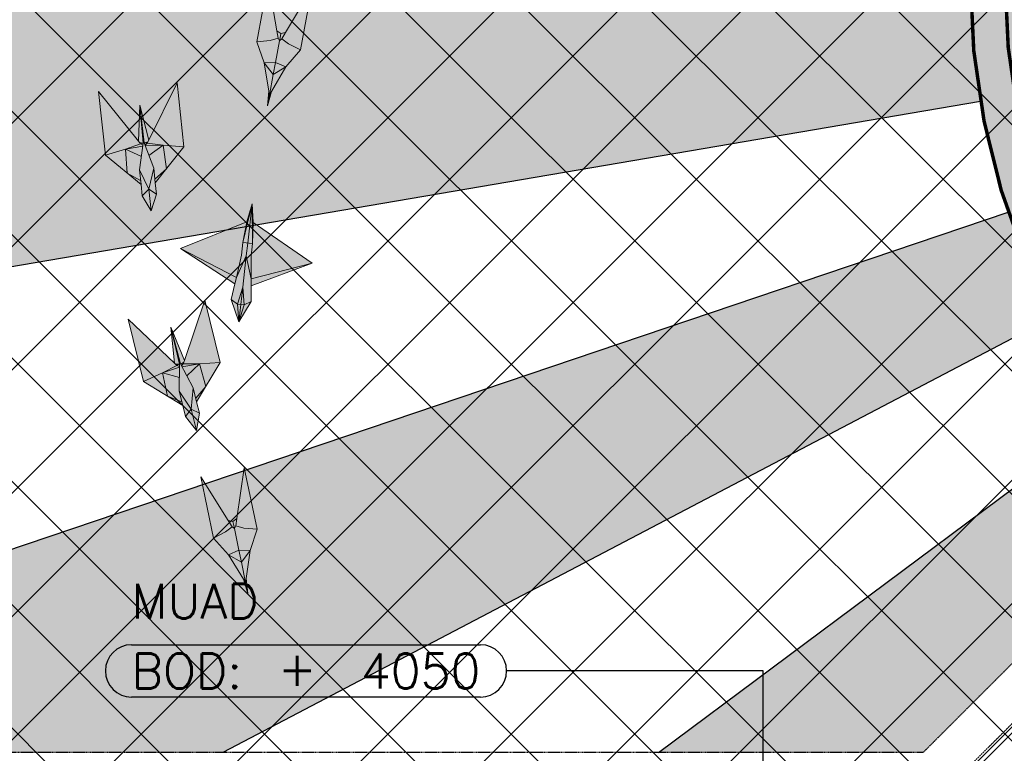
# Model space of a CAD drawing. Header units: millimetres. Extents: x -34728 to 74790, y -3152 to 13830.
# Tile 17 of 31: x 6193 to 9014, y 4718 to 6821. Entities that reach past the tile are written whole.
import ezdxf
from ezdxf.enums import TextEntityAlignment as Align

# ---------------------------------------------------------------- set-up
doc = ezdxf.new("R2010")
doc.units = ezdxf.units.MM
for name, pattern in [('( Hidden )', [0.375, 0.25, -0.125]), ('DASHED', [0.75, 0.5, -0.25]), ('HIDDENX2', [19.05, 12.7, -6.35])]:
    doc.linetypes.add(name, pattern=pattern)
for name, color, linetype, lineweight, true_color in [('A-CEILING-01', 7, 'Continuous', 5, 0xd56ca8), ('A-CEILING-08', 7, 'Continuous', 5, 0xd56ca8), ('ACMV-FA-DUCT', 150, 'Continuous', 20, 0x007fff), ('M-MEP-ELLG-LIGHT', 5, 'Continuous', 15, 0x0000ff)]:
    doc.layers.add(name, color=color, linetype=linetype, lineweight=lineweight, true_color=true_color)
for name, color, linetype in [('A-CELING ELEMENT', 1, 'Continuous'), ('ACMV-FA-DUCT-TAG', 7, 'Continuous'), ('ACMV-KE-DUCT-TAG', 7, 'Continuous')]:
    doc.layers.add(name, color=color, linetype=linetype)
doc.layers.add('A-LIGHT', color=1, linetype='Continuous', lineweight=5)
doc.layers.add('ACMV-DUCT-THERMAL-EXT-INS', color=9, linetype='DASHED', true_color=0x808080)
doc.layers.add('RCP LAYOUT', color=9, linetype='Continuous', true_color=0x808080)
doc.styles.add('Romans', font='Romans.shx')
doc.styles.add('ROMANS-100', font='romans.shx')
doc.dimstyles.new('500-DOT SMALL', dxfattribs={"dimtxt": 100, "dimasz": 500, "dimexe": 50, "dimexo": 50, "dimgap": 50, "dimtad": 1, "dimdec": 0, "dimzin": 0, "dimdsep": 46, "dimtxsty": 'ROMANS-100', "dimblk": 'DOTSMALL', "dimcen": 0.09, "dimclrd": 256, "dimclre": 256, "dimclrt": 256, "dimadec": 0, "dimazin": 0, "dimtfac": 1, "dimtdec": 0, "dimtofl": 0, "dimtmove": 0, "dimatfit": 3, "dimldrblk": 'DOTSMALL', "dimfxl": 1, "dimtolj": 1, "dimtzin": 0, "dimarcsym": 0})
pattern_1 = [(45, (0, 0), (19.8873782, 72.9203868), [93.75, -18.75, 0, -18.75])]
pattern_2 = [(45, (0, 0), (13.2582521, 48.6135912), [62.5, -12.5, 0, -12.5])]

# ---------------------------------------------------------------- blocks, each defined once
blk = doc.blocks.new('XR-CP-DS$0$ceiling element 01')
at = {"layer": 'A-CELING ELEMENT', "lineweight": 5, "true_color": 0x808080, "transparency": 33554687}
h = blk.add_hatch(dxfattribs=at)
h.set_pattern_fill('ANSI36', color=8, scale=300)
h.set_pattern_definition(pattern_1)
h.paths.add_polyline_path([(-425629.8, -157750.9, -0.039119), (-425655.9, -157707.5), (-427128.8, -158480.5, 0.039269), (-426963.6, -158744.9)])
h.paths.add_polyline_path([(-427216.5, -158526.6, -0.039231), (-427344.4, -158225.6), (-431924, -159775.1), (-429595.3, -159775.1)])
h.paths.add_polyline_path([(-427146.3, -156679.9, 0.039168), (-427262.3, -156968.3), (-425674.3, -157463.1, -0.03857), (-425655.4, -157416.9)])
h.paths.add_polyline_path([(-425704.2, -155604.7, 0.039168), (-426005.5, -155681.4), (-425472.4, -157256.8, -0.03857), (-425424.2, -157244.1)])
edge = h.paths.add_edge_path()
edge.add_line((-430171.7, -151115.1), (-430279.8, -151115.1))
edge.add_line((-430279.8, -151115.1), (-430279.8, -151215.1))
edge.add_line((-430279.8, -151215.1), (-430479.8, -151215.1))
edge.add_line((-430479.8, -151215.1), (-430479.8, -151115.1))
edge.add_line((-430479.8, -151115.1), (-430629.8, -151115.1))
edge.add_line((-430629.8, -151115.1), (-430629.8, -150665.1))
edge.add_line((-430629.8, -150665.1), (-432321.8, -150665.1))
edge.add_line((-432321.8, -150665.1), (-432321.8, -150772.9))
edge.add_line((-432321.8, -150772.9), (-426859.3, -156104.6))
edge.add_arc((-425365.2, -157562.3), 2087.3, 126.7377, 135.7079, ccw=False)
edge.add_line((-426613.8, -155889.5), (-430171.7, -151115.1))
edge = h.paths.add_edge_path()
edge.add_line((-424199.8, -150665.1), (-424199.8, -151115.1))
edge.add_line((-424199.8, -151115.1), (-424349.8, -151115.1))
edge.add_line((-424349.8, -151115.1), (-424349.8, -151215.1))
edge.add_line((-424349.8, -151215.1), (-424444.6, -151215.1))
edge.add_line((-424444.6, -151215.1), (-425069.6, -155496))
edge.add_arc((-425365.2, -157562.3), 2087.3, 72.8718, 81.8578, ccw=False)
edge.add_line((-424750.5, -155567.5), (-423223, -150665.1))
edge.add_line((-423223, -150665.1), (-424199.8, -150665.1))
h.paths.add_polyline_path([(-424567.7, -153182.9), (-424331.7, -153182.9), (-424331.7, -153418.9), (-424567.7, -153418.9)], flags=16)
h = blk.add_hatch(dxfattribs=at)
h.set_pattern_fill('ANSI36', color=8, scale=300)
h.set_pattern_definition(pattern_1)
h.paths.add_polyline_path([(-426846.1, -159033.2, -0.036239), (-427043, -158804), (-428346.2, -159775.1), (-427588, -159775.1)])
h.paths.add_polyline_path([(-427423.6, -157908.4, -0.039197), (-427452.5, -157582.9), (-432321.8, -157641.9), (-432321.8, -158745.1)])
h.paths.add_polyline_path([(-425674.9, -157660.7, -0.038923), (-425686.3, -157611.6), (-427325.9, -157891.7, 0.039228), (-427250.5, -158193.8)])
h.paths.add_polyline_path([(-425560.1, -157303.4, -0.038492), (-425518.1, -157276.7), (-426291, -155804.1, 0.039154), (-426553.9, -155969.8)])
h.paths.add_polyline_path([(-426337.7, -155715.3, -0.039172), (-426037.7, -155586.2), (-427702.8, -150665.1), (-428988.4, -150665.1)])
h = blk.add_hatch(dxfattribs=at)
h.set_pattern_fill('ANSI36', color=8, scale=200)
h.set_pattern_definition(pattern_2)
h.paths.add_polyline_path([(-427235.6, -156635.7, -0.03916), (-427068.3, -156355.4), (-432321.8, -152634.9), (-432321.8, -154121.3)])
h.paths.add_polyline_path([(-425454.1, -150665.1), (-426550.3, -150665.1), (-425721.8, -155505.6, -0.039276), (-425395.8, -155475.2)])
h.paths.add_polyline_path([(-425690.1, -157561.6, -0.038719), (-425686, -157511.7), (-427331.8, -157271.4, 0.039193), (-427353.2, -157581.7)], flags=17)
h.paths.add_polyline_path([(-425084.2, -155595.8, 0.039193), (-425394.6, -155575.9), (-425374.5, -157239, -0.038719), (-425324.5, -157241.6)], flags=17)
h.paths.add_polyline_path([(-423965.7, -156152.8, 0.996512), (-426776.1, -158963.3), (-425599.9, -157787, -0.900286), (-425184.4, -157294.8), (-424476.2, -156294.7), (-424567.8, -156294.7), (-424567.8, -156058.7), (-424331.8, -156058.7), (-424331.8, -156294.7), (-424476.2, -156294.7), (-425184.4, -157294.8, -0.042192), (-425142, -157329.1)])
h = blk.add_hatch(dxfattribs=at)
h.set_pattern_fill('ANSI36', color=8, scale=200)
h.set_pattern_definition(pattern_2)
h.paths.add_polyline_path([(-423965.7, -156152.8), (-423894.2, -156081.3, 0.996645), (-426846.1, -159033.2), (-426776.1, -158963.3, -0.996512)])
at = {"layer": 'A-CEILING-01', "color": 8, "true_color": 0x808080}
blk.add_lwpolyline([(-426846.1, -159033.2, -0.996645), (-423894.2, -156081.3)], format="xyb", dxfattribs=at)
at = {"layer": 'A-CELING ELEMENT', "color": 8, "linetype": '( Hidden )', "lineweight": -3, "ltscale": 10, "true_color": 0x808080}
blk.add_lwpolyline([(-427588, -159775.1), (-432321.8, -159775.1), (-432321.8, -150665.1), (-423119.8, -150665.1), (-423119.8, -155306.9), (-427588, -159775.1)], dxfattribs=at)
at = {"layer": 'A-CELING ELEMENT', "color": 8, "lineweight": -3, "true_color": 0x808080}
for points in [[(-427423.6, -157908.4), (-432321.8, -158745.1)], [(-431924, -159775.1), (-427344.4, -158225.6)], [(-427216.5, -158526.6), (-429595.3, -159775.1)], [(-428346.2, -159775.1), (-427043, -158804)]]:
    blk.add_lwpolyline(points, dxfattribs=at)
blk = doc.blocks.new('A$Ced31c995')
at = {"layer": 'M-MEP-ELLG-LIGHT', "lineweight": 0, "true_color": 0x808080}
h = blk.add_hatch(color=8, dxfattribs=at)
h.dxf.hatch_style = 1
h.paths.add_polyline_path([(6755.8, -6794.3), (6719.4, -6815.7), (6708.4, -6874.8), (6714.4, -6864.7)])
h.paths.add_polyline_path([(6755.8, -6794.3), (6725.8, -6781.3), (6719.4, -6815.7)])
h.paths.add_polyline_path([(6725.8, -6781.3), (6693.1, -6782.7), (6719.4, -6815.7)])
h.paths.add_polyline_path([(6737.3, -6719.3), (6733.2, -6711.8), (6710.5, -6718.3), (6672, -6722), (6693.1, -6782.7), (6725.8, -6781.3)])
h.paths.add_polyline_path([(6797.3, -6745.3), (6762.7, -6728.1), (6743.9, -6713.7), (6737.3, -6719.3), (6725.8, -6781.3), (6725.8, -6781.3), (6755.8, -6794.3)])
h.paths.add_polyline_path([(6830.2, -6568.6), (6754.7, -6695.5), (6743.9, -6713.7), (6762.7, -6728.1), (6797.3, -6745.3)])
h.paths.add_polyline_path([(6704.8, -6545.3), (6672, -6722), (6710.5, -6718.3), (6733.2, -6711.8), (6729.6, -6690.8)])
h.paths.add_polyline_path([(6754.7, -6695.5), (6741.2, -6698.6), (6739, -6710.4), (6737.3, -6719.3), (6743.9, -6713.7)])
h.paths.add_polyline_path([(6741.2, -6698.6), (6729.6, -6690.8), (6733.2, -6711.8), (6737.3, -6719.3), (6739, -6710.4)])
h.paths.add_polyline_path([(6719.4, -6815.7), (6693.1, -6782.7), (6706.5, -6863.3), (6708.4, -6874.8)])
h.paths.add_polyline_path([(6714.4, -6864.7), (6708.4, -6874.8), (6702.6, -6906)])
h.paths.add_polyline_path([(6706.5, -6863.3), (6702.6, -6906), (6708.4, -6874.8)])
h = blk.add_hatch(color=8, dxfattribs=at)
h.dxf.hatch_style = 1
h.paths.add_polyline_path([(6443.9, -6840.2), (6362.4, -7004.3), (6358.2, -7012.8), (6403.8, -7018.9), (6463.5, -7023.5)])
h.paths.add_polyline_path([(6403.8, -7018.9), (6413.3, -7086.4), (6463.5, -7023.5)])
h.paths.add_polyline_path([(6363.3, -7048.5), (6376.7, -7084.8), (6380, -7115.7), (6413.3, -7086.4), (6403.8, -7018.9)])
h.paths.add_polyline_path([(6352.9, -7020.6), (6363.3, -7048.5), (6403.8, -7018.9)], flags=17)
h.paths.add_polyline_path([(6358.2, -7012.8), (6352.1, -7018.2), (6352.9, -7020.6), (6403.8, -7018.9)], flags=17)
h.paths.add_polyline_path([(6336.9, -6904.3), (6349.9, -7012.3), (6349.9, -7012.4), (6351.4, -7011.8), (6360.3, -7008.6), (6362.4, -7004.3)], flags=17)
h.paths.add_polyline_path([(6351.4, -7011.8), (6358.2, -7012.8), (6360.3, -7008.6)], flags=16)
h.paths.add_polyline_path([(6351.4, -7011.8), (6349.9, -7012.4), (6352.1, -7018.2), (6358.2, -7012.8)], flags=17)
h.paths.add_polyline_path([(6336.9, -6904.3), (6347, -7012.7), (6347, -7012.7), (6336.1, -7089.1), (6340.6, -7131), (6344.1, -7163.6), (6369.3, -7207.2), (6384.7, -7159.3), (6381.2, -7126.6), (6376.7, -7084.8), (6363.3, -7048.5), (6352.9, -7020.6), (6352.1, -7018.2), (6349.9, -7012.3)])
h.paths.add_polyline_path([(6218.7, -6864.3), (6238.3, -7047.6), (6295.8, -7030.5), (6339, -7014.9), (6333.1, -7007.4)])
h.paths.add_polyline_path([(6238.3, -7047.6), (6300.7, -7098.4), (6295.8, -7030.5)])
h.paths.add_polyline_path([(6295.8, -7030.5), (6300.7, -7098.4), (6339.4, -7120), (6336.1, -7089.1), (6345.8, -7021.3)])
h.paths.add_polyline_path([(6295.8, -7030.5), (6345.8, -7021.3), (6346.1, -7018.9), (6339, -7014.9)])
h.paths.add_polyline_path([(6336.9, -6904.3), (6333.1, -7007.4), (6336.1, -7011.2), (6345.4, -7012.4), (6345.4, -7012.4), (6347, -7012.7), (6347, -7012.6)], flags=17)
h.paths.add_polyline_path([(6345.4, -7012.4), (6339, -7014.9), (6346.1, -7018.9), (6347, -7012.7)], flags=17)
h.paths.add_polyline_path([(6336.1, -7011.2), (6339, -7014.9), (6345.4, -7012.4)], flags=17)
h.paths.add_polyline_path([(6380, -7115.7), (6381.2, -7126.6), (6413.3, -7086.4)])
h.paths.add_polyline_path([(6300.7, -7098.4), (6340.6, -7131), (6339.4, -7120)], flags=17)
h = blk.add_hatch(color=8, dxfattribs=at)
h.dxf.hatch_style = 1
h.paths.add_polyline_path([(6644.1, -7238.3), (6453.4, -7314.6), (6613.7, -7397.6), (6628.3, -7334.2), (6632.4, -7297.7)], flags=17)
h.paths.add_polyline_path([(6453.4, -7314.6), (6609.4, -7416.5), (6613.7, -7397.6)], flags=17)
h.paths.add_polyline_path([(6642, -7335.8), (6613.7, -7397.6), (6609.4, -7416.5), (6599.2, -7460.9), (6616.8, -7474.3), (6631.8, -7426.2)], flags=17)
h.paths.add_polyline_path([(6655.9, -7421.7), (6655.8, -7402.3), (6642, -7335.8), (6631.8, -7426.2), (6635.9, -7476.5), (6656, -7467.3)], flags=17)
h.paths.add_polyline_path([(6631.8, -7426.2), (6616.8, -7474.3), (6626.3, -7475.5), (6626.7, -7475.5)])
h.paths.add_polyline_path([(6631.8, -7426.2), (6626.7, -7475.5), (6635.9, -7476.5), (6635.9, -7476.5)])
h.paths.add_polyline_path([(6616.8, -7474.3), (6599.2, -7460.9), (6620.8, -7524.8)])
h.paths.add_polyline_path([(6626.7, -7475.5), (6626.7, -7475.5), (6626.3, -7475.5), (6616.8, -7474.3), (6616.8, -7474.3), (6620.8, -7524.8)])
h.paths.add_polyline_path([(6635.9, -7476.5), (6626.7, -7475.5), (6620.8, -7524.8)], flags=17)
h.paths.add_polyline_path([(6656, -7467.3), (6635.9, -7476.5), (6620.8, -7524.8)])
h.paths.add_polyline_path([(6830.5, -7356.9), (6661.5, -7240.2), (6658.7, -7186.5), (6646.1, -7299.2), (6642, -7335.8), (6631.8, -7426.2), (6635.9, -7476.5), (6656, -7467.3), (6655.9, -7421.7)])
h.paths.add_polyline_path([(6646.1, -7299.2), (6658.7, -7186.5), (6644.1, -7238.3), (6453.4, -7314.6), (6609.4, -7416.5), (6599.2, -7460.9), (6616.8, -7474.3), (6616.8, -7474.3), (6631.8, -7426.2), (6642, -7335.8)])
h = blk.add_hatch(color=8, dxfattribs=at)
h.dxf.hatch_style = 1
h.paths.add_polyline_path([(6632.4, -7297.7), (6644.1, -7238.3), (6453.4, -7314.6), (6613.7, -7397.6), (6628.3, -7334.2)])
h.paths.add_polyline_path([(6453.4, -7314.6), (6609.4, -7416.5), (6613.7, -7397.6)])
h.paths.add_polyline_path([(6642, -7335.8), (6613.7, -7397.6), (6609.4, -7416.5), (6599.2, -7460.9), (6616.8, -7474.3), (6631.8, -7426.2)])
h.paths.add_polyline_path([(6655.8, -7402.3), (6642, -7335.8), (6631.8, -7426.2), (6635.9, -7476.5), (6656, -7467.3), (6655.9, -7421.7)])
h = blk.add_hatch(color=8, dxfattribs=at)
h.dxf.hatch_style = 1
h.paths.add_polyline_path([(6523, -7462.6), (6464.6, -7636.3), (6461.6, -7645.3), (6507.6, -7645.1), (6567.4, -7641.5)])
h.paths.add_polyline_path([(6507.6, -7645.1), (6526.2, -7710.7), (6567.4, -7641.5)])
h.paths.add_polyline_path([(6471.5, -7680), (6489.7, -7714), (6497.2, -7744.2), (6526.2, -7710.7), (6507.6, -7645.1)])
h.paths.add_polyline_path([(6457.4, -7653.7), (6471.5, -7680), (6507.6, -7645.1)], flags=17)
h.paths.add_polyline_path([(6461.6, -7645.3), (6456.3, -7651.5), (6457.4, -7653.7), (6507.6, -7645.1)], flags=17)
h.paths.add_polyline_path([(6425.7, -7540.7), (6453.3, -7645.9), (6453.3, -7646), (6454.7, -7645.2), (6463.1, -7640.8), (6464.6, -7636.3)], flags=17)
h.paths.add_polyline_path([(6454.7, -7645.2), (6461.6, -7645.3), (6463.1, -7640.8)], flags=16)
h.paths.add_polyline_path([(6454.7, -7645.2), (6453.3, -7646), (6456.3, -7651.5), (6461.6, -7645.3)], flags=17)
h.paths.add_polyline_path([(6425.7, -7540.7), (6450.5, -7646.7), (6450.5, -7646.7), (6450.1, -7723.9), (6460.2, -7764.7), (6468.2, -7796.6), (6499, -7836.3), (6507.8, -7786.8), (6499.9, -7754.9), (6489.7, -7714), (6471.5, -7680), (6457.4, -7653.7), (6456.3, -7651.5), (6453.3, -7645.9)])
h.paths.add_polyline_path([(6303.2, -7517.1), (6347.6, -7696), (6402.1, -7671.3), (6442.9, -7649.9), (6436, -7643.4)])
h.paths.add_polyline_path([(6347.6, -7696), (6416.3, -7737.9), (6402.1, -7671.3)])
h.paths.add_polyline_path([(6402.1, -7671.3), (6416.3, -7737.9), (6457.6, -7754.1), (6450.1, -7723.9), (6450.5, -7655.4)])
h.paths.add_polyline_path([(6402.1, -7671.3), (6450.5, -7655.4), (6450.5, -7652.9), (6442.9, -7649.9)])
h.paths.add_polyline_path([(6425.7, -7540.7), (6436, -7643.4), (6439.4, -7646.7), (6448.9, -7646.6), (6448.8, -7646.7), (6450.5, -7646.7), (6450.5, -7646.6)], flags=17)
h.paths.add_polyline_path([(6448.8, -7646.7), (6442.9, -7649.9), (6450.5, -7652.9), (6450.5, -7646.7)], flags=17)
h.paths.add_polyline_path([(6439.4, -7646.7), (6442.9, -7649.9), (6448.9, -7646.6)], flags=17)
h.paths.add_polyline_path([(6497.2, -7744.2), (6499.9, -7754.9), (6526.2, -7710.7)])
h.paths.add_polyline_path([(6416.3, -7737.9), (6460.2, -7764.7), (6457.6, -7754.1)], flags=17)
h = blk.add_hatch(color=8, dxfattribs=at)
h.dxf.hatch_style = 1
h.paths.add_polyline_path([(6511.6, -7969.5), (6548.5, -8145.4), (6582.7, -8127.4), (6601.2, -8112.6), (6589.9, -8094.7)])
h.paths.add_polyline_path([(6607.9, -8118.1), (6601.2, -8112.6), (6582.7, -8127.4), (6548.5, -8145.4), (6591.1, -8193.5), (6620.8, -8179.8)])
h.paths.add_polyline_path([(6603.5, -8097.4), (6589.9, -8094.7), (6601.2, -8112.6), (6607.9, -8118.1), (6606, -8109.2)])
h.paths.add_polyline_path([(6614.9, -8089.4), (6603.5, -8097.4), (6606, -8109.2), (6607.9, -8118.1), (6611.8, -8110.4)])
h.paths.add_polyline_path([(6636.4, -7943.4), (6614.9, -8089.4), (6611.8, -8110.4), (6634.7, -8116.5), (6673.2, -8119.3)])
h.paths.add_polyline_path([(6673.2, -8119.3), (6634.7, -8116.5), (6611.8, -8110.4), (6607.9, -8118.1), (6620.8, -8179.8), (6628, -8214), (6640.3, -8272.9), (6642, -8261.3), (6653.5, -8180.4)])
h.paths.add_polyline_path([(6620.8, -8179.8), (6591.1, -8193.5), (6628, -8214)])
h.paths.add_polyline_path([(6628, -8214), (6591.1, -8193.5), (6634.1, -8262.9), (6640.3, -8272.9)])
h.paths.add_polyline_path([(6642, -8261.3), (6640.3, -8272.9), (6646.8, -8303.9)])
h.paths.add_polyline_path([(6640.3, -8272.9), (6634.1, -8262.9), (6646.8, -8303.9)])
at = {"layer": 'M-MEP-ELLG-LIGHT', "color": 8, "lineweight": 0, "true_color": 0x808080}
for p, q in [((6443.9, -6840.2), (6362.4, -7004.3)), ((6463.5, -7023.5), (6443.9, -6840.2)), ((6333.1, -7007.4), (6218.7, -6864.3)), ((6218.7, -6864.3), (6238.3, -7047.6)), ((6336.9, -6904.3), (6333.1, -7007.4)), ((6362.4, -7004.3), (6336.9, -6904.3)), ((6347, -7012.6), (6336.9, -6904.3)), ((6336.9, -6904.3), (6349.9, -7012.3)), ((6295.8, -7030.5), (6339, -7014.9)), ((6295.8, -7030.5), (6345.8, -7021.3)), ((6339, -7014.9), (6333.1, -7007.4)), ((6345.4, -7012.4), (6336.1, -7011.2)), ((6336.1, -7089.1), (6347, -7012.6)), ((6339, -7014.9), (6345.4, -7012.4)), ((6346.1, -7018.9), (6339, -7014.9)), ((6345.4, -7012.4), (6347, -7012.7)), ((6351.4, -7011.8), (6349.9, -7012.4)), ((6349.9, -7012.3), (6376.7, -7084.8)), ((6351.4, -7011.8), (6360.3, -7008.6)), ((6358.2, -7012.8), (6351.4, -7011.8)), ((6352.1, -7018.2), (6358.2, -7012.8)), ((6352.9, -7020.6), (6403.8, -7018.9)), ((6358.2, -7012.8), (6362.4, -7004.3)), ((6403.8, -7018.9), (6358.2, -7012.8)), ((6363.3, -7048.5), (6403.8, -7018.9)), ((6381.2, -7126.6), (6463.5, -7023.5)), ((6463.5, -7023.5), (6403.8, -7018.9)), ((6403.8, -7018.9), (6413.3, -7086.4)), ((6238.3, -7047.6), (6295.8, -7030.5)), ((6238.3, -7047.6), (6340.6, -7131)), ((6300.7, -7098.4), (6295.8, -7030.5)), ((6295.8, -7030.5), (6341.6, -7050.9)), ((6339.4, -7120), (6300.7, -7098.4)), ((6340.6, -7131), (6336.1, -7089.1)), ((6362.6, -7144.7), (6336.1, -7089.1)), ((6376.7, -7084.8), (6362.6, -7144.7)), ((6376.7, -7084.8), (6381.2, -7126.6)), ((6413.3, -7086.4), (6380, -7115.7)), ((6340.6, -7131), (6344.1, -7163.6)), ((6384.7, -7159.3), (6381.2, -7126.6)), ((6344.1, -7163.6), (6362.6, -7144.7)), ((6344.1, -7163.6), (6369.3, -7207.2)), ((6362.6, -7144.7), (6384.7, -7159.3)), ((6369.3, -7207.2), (6384.7, -7159.3)), ((6523, -7462.6), (6464.6, -7636.3)), ((6567.4, -7641.5), (6523, -7462.6)), ((6436, -7643.4), (6303.2, -7517.1)), ((6303.2, -7517.1), (6347.6, -7696)), ((6464.6, -7636.3), (6425.7, -7540.7)), ((6425.7, -7540.7), (6436, -7643.4)), ((6450.5, -7646.6), (6425.7, -7540.7)), ((6425.7, -7540.7), (6453.3, -7645.9)), ((6450.1, -7723.9), (6450.5, -7646.6)), ((6453.3, -7645.9), (6489.7, -7714)), ((6457.4, -7653.7), (6507.6, -7645.1)), ((6499.9, -7754.9), (6567.4, -7641.5)), ((6507.6, -7645.1), (6526.2, -7710.7)), ((6402.1, -7671.3), (6450.5, -7655.4)), ((6416.3, -7737.9), (6402.1, -7671.3)), ((6347.6, -7696), (6460.2, -7764.7)), ((6460.2, -7764.7), (6450.1, -7723.9)), ((6483.9, -7775.4), (6450.1, -7723.9)), ((6489.7, -7714), (6483.9, -7775.4)), ((6489.7, -7714), (6499.9, -7754.9)), ((6526.2, -7710.7), (6497.2, -7744.2)), ((6457.6, -7754.1), (6416.3, -7737.9)), ((6507.8, -7786.8), (6499.9, -7754.9)), ((6460.2, -7764.7), (6468.2, -7796.6)), ((6468.2, -7796.6), (6483.9, -7775.4)), ((6483.9, -7775.4), (6507.8, -7786.8)), ((6499, -7836.3), (6507.8, -7786.8)), ((6468.2, -7796.6), (6499, -7836.3))]:
    blk.add_line(p, q, dxfattribs=at)
for points in [[(6714.4, -6864.7), (6702.6, -6906), (6706.5, -6863.3), (6708.4, -6874.8), (6714.4, -6864.7), (6755.8, -6794.3), (6797.3, -6745.3), (6830.2, -6568.6), (6754.7, -6695.5), (6741.2, -6698.6), (6729.6, -6690.8), (6704.8, -6545.3), (6672, -6722), (6693.1, -6782.7), (6706.5, -6863.3)], [(6797.3, -6745.3), (6762.7, -6728.1), (6743.9, -6713.7), (6737.3, -6719.3), (6733.2, -6711.8), (6710.5, -6718.3), (6672, -6722)], [(6702.6, -6906), (6708.4, -6874.8), (6719.4, -6815.7), (6725.8, -6781.3), (6737.3, -6719.3), (6739, -6710.4), (6741.2, -6698.6)], [(6729.6, -6690.8), (6733.2, -6711.8)], [(6754.7, -6695.5), (6743.9, -6713.7)], [(6719.4, -6815.7), (6755.8, -6794.3), (6725.8, -6781.3), (6693.1, -6782.7), (6719.4, -6815.7)], [(6369.3, -7207.2), (6362.6, -7144.7)], [(6620.8, -7524.8), (6656, -7467.3), (6655.9, -7421.7), (6830.5, -7356.9), (6661.5, -7240.2), (6658.7, -7186.5), (6644.1, -7238.3), (6453.4, -7314.6), (6609.4, -7416.5), (6599.2, -7460.9), (6620.8, -7524.8)], [(6658.7, -7186.5), (6632.4, -7297.7), (6628.3, -7334.2), (6613.7, -7397.6), (6453.4, -7314.6)], [(6620.8, -7524.8), (6626.7, -7475.5), (6631.8, -7426.2), (6642, -7335.8), (6646.1, -7299.2), (6658.7, -7186.5)], [(6658.7, -7186.5), (6659.7, -7300.8), (6655.7, -7337.3), (6655.8, -7402.3), (6830.5, -7356.9)], [(6644.1, -7238.3), (6632.4, -7297.7), (6659.7, -7300.8), (6661.5, -7240.2)], [(6609.4, -7416.5), (6613.7, -7397.6), (6642, -7335.8), (6655.8, -7402.3), (6655.9, -7421.7)], [(6620.8, -7524.8), (6616.8, -7474.3), (6631.8, -7426.2), (6635.9, -7476.5), (6620.8, -7524.8)], [(6656, -7467.3), (6635.9, -7476.5), (6626.3, -7475.5), (6616.8, -7474.3), (6599.2, -7460.9)], [(6347.6, -7696), (6402.1, -7671.3), (6442.9, -7649.9), (6436, -7643.4)], [(6448.8, -7646.6), (6439.4, -7646.7)], [(6450.5, -7652.9), (6442.9, -7649.9), (6448.8, -7646.7), (6450.5, -7646.7)], [(6456.3, -7651.5), (6461.6, -7645.3), (6454.7, -7645.2), (6453.3, -7646)], [(6454.7, -7645.2), (6463.1, -7640.8)], [(6567.4, -7641.5), (6507.6, -7645.1), (6461.6, -7645.3), (6464.6, -7636.3)], [(6471.5, -7680), (6507.6, -7645.1)], [(6402.1, -7671.3), (6450.3, -7685.2)], [(6499, -7836.3), (6483.9, -7775.4)], [(6642, -8261.3), (6646.8, -8303.9), (6634.1, -8262.9), (6640.3, -8272.9), (6642, -8261.3), (6653.5, -8180.4), (6673.2, -8119.3), (6636.4, -7943.4), (6614.9, -8089.4), (6603.5, -8097.4), (6589.9, -8094.7), (6511.6, -7969.5), (6548.5, -8145.4), (6591.1, -8193.5), (6634.1, -8262.9)], [(6589.9, -8094.7), (6601.2, -8112.6)], [(6646.8, -8303.9), (6640.3, -8272.9), (6628, -8214), (6620.8, -8179.8), (6607.9, -8118.1), (6606, -8109.2), (6603.5, -8097.4)], [(6614.9, -8089.4), (6611.8, -8110.4)], [(6673.2, -8119.3), (6634.7, -8116.5), (6611.8, -8110.4), (6607.9, -8118.1), (6601.2, -8112.6), (6582.7, -8127.4), (6548.5, -8145.4)], [(6628, -8214), (6653.5, -8180.4), (6620.8, -8179.8), (6591.1, -8193.5), (6628, -8214)]]:
    blk.add_lwpolyline(points, dxfattribs=at)
blk = doc.blocks.new('A$C256bf26b')
at = {"layer": 'A-CEILING-01', "true_color": 0x808080}
h = blk.add_hatch(dxfattribs=at)
h.set_pattern_fill('ANSI37', color=8, scale=2000)
h.set_pattern_definition([(45, (0, 0), (-176.7767, 176.7767), []), (135, (0, 0), (-176.7767, -176.7767), [])])
edge = h.paths.add_edge_path()
edge.add_line((17350, 13380), (12020, 13380))
edge.add_line((12020, 13380), (12020, 13280))
edge.add_line((12020, 13280), (11820, 13280))
edge.add_line((11820, 13280), (11820, 13380))
edge.add_line((11820, 13380), (6090, 13380))
edge.add_line((6090, 13380), (6090, 13280))
edge.add_line((6090, 13280), (5890, 13280))
edge.add_line((5890, 13280), (5890, 13380))
edge.add_line((5890, 13380), (350, 13380))
edge.add_line((350, 13380), (200, 13380))
edge.add_line((200, 13380), (200, 4520))
edge.add_line((200, 4520), (650, 4520))
edge.add_line((650, 4520), (650, 4220))
edge.add_line((650, 4220), (200, 4220))
edge.add_line((200, 4220), (200, 3270))
edge.add_line((200, 3270), (3945, 3270))
edge.add_line((3945, 3270), (3945, 3920))
edge.add_line((3945, 3920), (6135, 3920))
edge.add_line((6135, 3920), (6135, 3270))
edge.add_line((6135, 3270), (9805, 3270))
edge.add_line((9805, 3270), (9805, 3070))
edge.add_line((9805, 3070), (10125.7, 3070))
edge.add_line((10125.7, 3070), (10125.7, 3423))
edge.add_line((10125.7, 3423), (11242.1, 4539.4))
edge.add_line((11242.1, 4539.4), (10770.1, 5011.3))
edge.add_line((10770.1, 5011.3), (11904.4, 6145.6))
edge.add_line((11904.4, 6145.6), (14298.8, 8540))
edge.add_line((14298.8, 8540), (14450, 8540))
edge.add_line((14450, 8540), (14450, 9620))
edge.add_line((14450, 9620), (14450, 12330))
edge.add_arc((15200, 12330), 750, 90, 180, ccw=False)
edge.add_line((15200, 13080), (17350, 13080))
edge.add_line((17350, 13080), (17350, 13380))
h.paths.add_polyline_path([(5890.1, 11294.2), (6090.1, 11294.2), (6090.1, 11094.2), (5890.1, 11094.2)], flags=16)
h.paths.add_polyline_path([(5890.1, 9330), (6090.1, 9330), (6090.1, 9130), (5890.1, 9130)], flags=16)
h.paths.add_polyline_path([(5890, 8418.4), (6090, 8418.4), (6090, 8218.4), (5890, 8218.4)], flags=16)
h.paths.add_polyline_path([(5890, 6030), (6090, 6030), (6090, 5830), (5890, 5830)], flags=16)
h.paths.add_polyline_path([(11820, 8418.4), (12020, 8418.4), (12020, 8218.4), (11820, 8218.4)], flags=16)
h.paths.add_polyline_path([(11820, 9330), (12020, 9330), (12020, 9130), (11820, 9130)], flags=16)
h.paths.add_polyline_path([(11820.1, 11294.2), (12020.1, 11294.2), (12020.1, 11094.2), (11820.1, 11094.2)], flags=16)
at = {"layer": 'M-MEP-ELLG-LIGHT', "color": 8, "linetype": 'HIDDENX2', "true_color": 0x808080, "const_width": 10}
for points in [[(12475.6, 8413.8, 0.996645), (9523.7, 5461.9, 1)], [(12404.1, 8342.3, 0.996512), (9593.7, 5531.9, 1)]]:
    blk.add_lwpolyline(points, format="xyb", dxfattribs=at)
at = {"layer": 'A-CEILING-08', "color": 8, "lineweight": 0, "true_color": 0x808080}
blk.add_blockref('XR-CP-DS$0$ceiling element 01', (436369.8, 164495.1), dxfattribs=at)
at = {"layer": 'A-LIGHT', "color": 8, "true_color": 0x808080}
blk.add_blockref('A$Ced31c995', (200, 13480), dxfattribs=at)
blk = doc.blocks.new('_DotSmall')
at = {"color": 0, "linetype": 'ByBlock', "const_width": 0.5}
blk.add_lwpolyline([(-0.0625, 0, 1), (0.0625, 0, 1)], format="xyb", close=True, dxfattribs=at)
blk = doc.blocks.new('MUAD_BOD_LVL')
for points in [[(75, 75), (1075, 75)], [(1075, -75), (75, -75)]]:
    blk.add_lwpolyline(points)
for centre, start, end in [((75, 0), 90, 180), ((1075, 0), 0, 90), ((75, 0), 180, 270), ((1075, 0), 270, 0)]:
    blk.add_arc(centre, 75, start, end)
at = {"char_height": 100, "style": 'Romans'}
for s, width, insert, attachment_point in [('MUAD', 312.499, (75, 200), 4), ('BOD:', 1168.033, (75, 0), 4), ('\\pxqc;+', 105.762, (550, 7.3), 5)]:
    blk.add_mtext_dynamic_manual_height_columns(s, width=width, gutter_width=1, heights=[0], dxfattribs=dict(at, insert=insert, attachment_point=attachment_point))
at = {"style": 'Romans'}
blk.add_attdef('LVL', text='', height=100, dxfattribs=at).set_placement((1075, 0), align=Align.MIDDLE_RIGHT)

msp = doc.modelspace()

# ---------------------------------------------------------------- linework, layer by layer
at = {"layer": 'ACMV-DUCT-THERMAL-EXT-INS'}
msp.add_lwpolyline([(9122.243, 4410.363), (12854.444, 8142.565, -0.41421356), (12997.279, 8142.565), (13907.471, 7232.373, -0.41421356), (13907.471, 7089.537), (12638.047, 5820.113), (12877.049, 5581.111), (14146.474, 6850.535, 0.41421356), (14146.474, 7471.375), (13236.281, 8381.567, 0.41421356), (12615.442, 8381.567), (8883.24, 4649.365)], format="xyb", dxfattribs=at)
at = {"layer": 'ACMV-FA-DUCT'}
msp.add_lwpolyline([(12628.877, 8368.132), (12841.009, 8156), (9107.697, 4422.687), (8895.565, 4634.819)], close=True, dxfattribs=at)

# ---------------------------------------------------------------- block references
at = {"layer": 'ACMV-FA-DUCT-TAG'}
msp.add_blockref('MUAD_BOD_LVL', (6438.237, 4953.965), dxfattribs=at).add_auto_attribs({'LVL': '4050'})
at = {"layer": 'RCP LAYOUT'}
msp.add_blockref('A$C256bf26b', (0, 0), dxfattribs=at)

# ---------------------------------------------------------------- leaders
at = {"layer": 'ACMV-KE-DUCT-TAG'}
msp.add_leader([(8323.462, 3794.659), (8323.462, 4953.965), (7588.237, 4953.965)], dimstyle='500-DOT SMALL', override={"dimasz": 250, "dimtad": 0}, dxfattribs=at)

doc.saveas('drawing.dxf')
